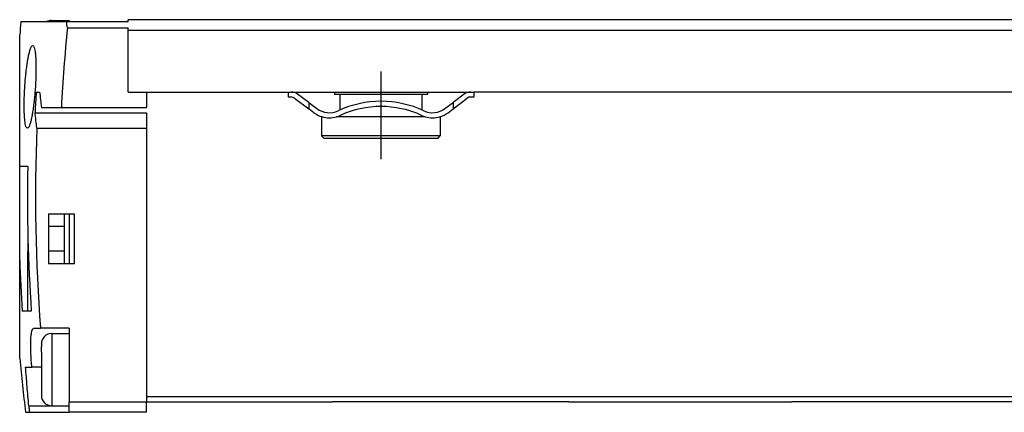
# Model space of a CAD drawing. Header units: millimetres. Extents: x -285 to 2170, y -280 to 203.
# Tile 13 of 32: x 446 to 541, y -96 to -58. Entities that reach past the tile are written whole.
import ezdxf

# ---------------------------------------------------------------- set-up
doc = ezdxf.new("R2010")
doc.units = ezdxf.units.MM
doc.linetypes.add('DOT_CENTER', pattern=[14, 12, -1, 0, -1])
doc.layers.add('1', color=7, linetype='Continuous')

# ---------------------------------------------------------------- blocks, each defined once
blk = doc.blocks.new('CABEZA__19', base_point=(475.9, -95.458))
at = {"color": 7, "linetype": 'Continuous'}
for p, q in [((476.803, -95.458), (475.9, -95.458)), ((486.15, -95.458), (476.803, -95.458)), ((493.049, -95.458), (486.15, -95.458)), ((498.8, -95.458), (493.049, -95.458)), ((526.151, -95.458), (520.4, -95.458)), ((533.05, -95.458), (526.151, -95.458)), ((542.397, -95.458), (533.05, -95.458)), ((542.397, -95.458), (543.3, -95.458))]:
    blk.add_line(p, q, dxfattribs=at)
blk = doc.blocks.new('REGLA__20', base_point=(445.6, -96.458))
at = {"color": 7, "linetype": 'Continuous'}
for p, q in [((448.22, -58.658), (445.724, -58.658)), ((450.144, -58.658), (448.22, -58.658)), ((448.7, -58.535), (450.4, -58.535)), ((450.4, -58.658), (450.144, -58.658)), ((456.1, -58.658), (450.4, -58.658)), ((2096.1, -58.458), (456.1, -58.458)), ((456.1, -58.658), (456.1, -58.458)), ((445.6, -72.656), (445.6, -59.935)), ((450.224, -59.258), (456.1, -59.258)), ((456.1, -59.458), (456.1, -59.258)), ((456.1, -59.458), (2096.1, -59.458)), ((456.1, -65.458), (456.1, -59.458)), ((447.2, -65.458), (447.526, -65.458)), ((456.1, -65.458), (457.9, -65.458)), ((457.9, -65.458), (457.9, -66.958)), ((457.9, -65.458), (471.6, -65.458)), ((471.6, -65.458), (471.6, -65.958)), ((471.6, -65.458), (471.933, -65.458)), ((471.933, -65.458), (485.1, -65.458)), ((473.6, -66.458), (472.533, -65.658)), ((476.1, -65.458), (476.1, -65.708)), ((476.625, -65.708), (476.1, -65.708)), ((476.625, -65.708), (476.625, -67.19)), ((484.575, -65.708), (476.625, -65.708)), ((484.575, -65.708), (484.575, -67.19)), ((485.1, -65.708), (484.575, -65.708)), ((485.1, -65.458), (485.1, -65.708)), ((485.1, -65.458), (489.267, -65.458)), ((488.667, -65.658), (487.6, -66.458)), ((489.267, -65.458), (489.6, -65.458)), ((571.6, -65.458), (489.6, -65.458)), ((489.6, -65.458), (489.6, -65.958)), ((471.933, -65.958), (471.6, -65.958)), ((472.233, -66.058), (473.6, -67.083)), ((473.6, -66.458), (474.4, -67.058)), ((486.8, -67.058), (487.6, -66.458)), ((487.6, -67.083), (488.967, -66.058)), ((489.125, -65.958), (488.967, -66.058)), ((489.6, -65.958), (489.125, -65.958)), ((447.09, -67.458), (457.9, -67.458)), ((447.702, -66.958), (449.635, -66.958)), ((449.635, -66.958), (457.9, -66.958)), ((457.9, -67.458), (457.9, -68.957)), ((474.1, -67.458), (473.6, -67.083)), ((487.1, -67.458), (487.6, -67.083)), ((474.85, -67.858), (474.85, -69.708)), ((474.9, -67.858), (474.85, -67.858)), ((476.625, -67.858), (476.3, -67.858)), ((476.625, -67.738), (476.625, -67.858)), ((484.575, -67.858), (476.625, -67.858)), ((484.575, -67.738), (484.575, -67.858)), ((484.9, -67.858), (484.575, -67.858)), ((486.35, -67.858), (486.3, -67.858)), ((486.35, -67.858), (486.35, -69.708)), ((447.265, -68.957), (457.9, -68.957)), ((457.9, -68.957), (457.9, -94.958)), ((486.35, -69.708), (474.85, -69.708)), ((475.1, -69.958), (474.85, -69.708)), ((486.1, -69.958), (475.1, -69.958)), ((486.1, -69.958), (486.35, -69.708)), ((446.379, -72.656), (445.6, -72.656)), ((445.6, -81.755), (445.6, -72.656)), ((448.4, -77.256), (448.4, -82.056)), ((448.4, -77.256), (449.9, -77.256)), ((449.9, -77.256), (450.4, -77.256)), ((449.9, -77.256), (449.9, -78.456)), ((450.4, -77.256), (450.9, -77.256)), ((450.9, -82.056), (450.9, -77.256)), ((448.4, -78.456), (449.9, -78.456)), ((449.9, -78.456), (449.9, -80.856)), ((446.4, -79.511), (446.4, -80.856)), ((446.4, -86.656), (446.4, -80.856)), ((446.437, -80.856), (446.4, -80.856)), ((449.9, -80.856), (448.4, -80.856)), ((449.9, -80.856), (449.9, -82.056)), ((445.6, -91.234), (445.6, -81.755)), ((448.4, -82.056), (449.9, -82.056)), ((449.9, -82.056), (450.4, -82.056)), ((450.4, -82.056), (450.9, -82.056)), ((446.4, -86.656), (445.853, -86.656)), ((446.722, -86.656), (446.4, -86.656)), ((446.952, -88.328), (447.623, -88.328)), ((450.4, -88.328), (447.623, -88.328)), ((450.4, -88.328), (450.4, -88.828)), ((448.7, -88.828), (450.4, -88.828)), ((450.4, -88.828), (450.4, -95.458)), ((446.176, -92.082), (446.775, -92.082)), ((447.7, -92.082), (446.775, -92.082)), ((457.9, -94.958), (457.9, -95.458)), ((448.7, -95.828), (450.4, -95.828)), ((450.4, -95.828), (450.4, -95.458)), ((450.4, -96.458), (450.4, -95.828)), ((457.9, -96.458), (457.9, -95.458)), ((457.9, -95.458), (475.9, -95.458)), ((476.803, -95.458), (475.9, -95.458)), ((486.15, -95.458), (476.803, -95.458)), ((493.049, -95.458), (486.15, -95.458)), ((498.8, -95.458), (493.049, -95.458)), ((498.8, -95.458), (520.4, -95.458)), ((526.151, -95.458), (520.4, -95.458)), ((533.05, -95.458), (526.151, -95.458)), ((542.397, -95.458), (533.05, -95.458)), ((446.171, -96.458), (446.498, -96.458)), ((446.498, -96.458), (450.4, -96.458)), ((457.9, -96.458), (450.4, -96.458))]:
    blk.add_line(p, q, dxfattribs=at)
at = {"color": 3, "linetype": 'Continuous'}
for p, q in [((473.6, -66.458), (473.6, -67.083)), ((487.6, -66.458), (487.6, -67.083)), ((450.4, -77.256), (450.4, -82.056)), ((2094.3, -94.958), (457.9, -94.958)), ((446.481, -95.828), (448.7, -95.828)), ((450.4, -95.458), (457.9, -95.458))]:
    blk.add_line(p, q, dxfattribs=at)
at = {"color": 7, "linetype": 'Continuous'}
for centre, radius, start, end in [((612.87, -75.585), 168, 174.21744, 174.65504), ((448.7, -59.535), 1, 90, 118.69536), ((612.87, -75.585), 163.463, 174.26776, 176.97486), ((612.87, -75.585), 165.979, 176.50213, 177.19358), ((471.933, -66.458), 1, 53.1301, 90), ((489.267, -66.458), 1, 90, 126.8699), ((471.933, -66.458), 0.5, 53.1301, 90), ((480.6, -76.272), 9.914, 65.24699, 114.75301), ((475.6, -65.458), 2.5, 233.1301, 253.7398), ((475.6, -65.458), 2, 233.1301, 295.11695), ((475.6, -65.458), 2.5, 286.2602, 295.07806), ((480.6, -76.272), 9.414, 65.25599, 114.74401), ((485.6, -65.458), 2.5, 244.92194, 253.7398), ((485.6, -65.458), 2, 244.88305, 306.8699), ((485.6, -65.458), 2.5, 286.2602, 306.8699), ((475.6, -65.458), 2.5, 253.7398, 286.2602), ((485.6, -65.458), 2.5, 253.7398, 286.2602), ((612.87, -75.585), 165.737, 177.70833, 184.40982), ((612.87, -75.585), 166.516, 178.99214, 183.81221), ((612.87, -75.585), 167.383, 182.11251, 183.79243), ((448.7, -89.828), 1, 90, 180), ((612.87, -75.585), 168, 185.34496, 187.13724), ((448.7, -94.828), 1, 180, 270)]:
    blk.add_arc(centre, radius, start, end, dxfattribs=at)
at = {"color": 3, "linetype": 'Continuous'}
for points, knots in [([(448.7, -58.535), (448.7, -58.555), (448.7, -58.596), (448.7, -58.637), (448.7, -58.658)], [0, 0, 0, 0, 0.0596797, 0.1228149, 0.1228149, 0.1228149, 0.1228149]), ([(448.7, -88.828), (448.7, -88.906), (448.7, -89.068), (448.7, -89.299), (448.7, -89.548), (448.7, -89.827), (448.7, -90.167), (448.7, -90.551), (448.7, -90.901), (448.7, -91.227), (448.7, -91.53), (448.7, -91.869), (448.7, -92.179), (448.7, -92.442), (448.7, -92.619), (448.7, -92.741), (448.7, -92.792), (448.7, -92.813)], [0, 0, 0, 0, 0.234448, 0.48475, 0.694749, 0.979302, 1.323576, 1.712738, 2.131955, 2.373664, 2.689659, 3.041699, 3.391543, 3.618197, 3.833219, 3.921347, 3.984869, 3.984869, 3.984869, 3.984869]), ([(447.7, -89.828), (447.7, -89.831), (447.7, -89.838), (447.7, -89.845), (447.7, -89.849)], [0, 0, 0, 0, 0.00879106, 0.02108541, 0.02108541, 0.02108541, 0.02108541]), ([(448.7, -92.813), (448.7, -92.983), (448.7, -93.284), (448.7, -93.671), (448.7, -94.002), (448.7, -94.352), (448.7, -94.772), (448.7, -95.154), (448.7, -95.458), (448.7, -95.63), (448.7, -95.752), (448.7, -95.803), (448.7, -95.828)], [0, 0, 0, 0, 0.510345, 0.902381, 1.162218, 1.502893, 1.952971, 2.421806, 2.64846, 2.863482, 2.939114, 3.015132, 3.015132, 3.015132, 3.015132])]:
    blk.add_open_spline(points, degree=3, knots=knots, dxfattribs=at)
at = {"color": 7, "linetype": 'Continuous'}
for points, knots in [([(450.224, -59.258), (450.211, -59.158), (450.183, -58.958), (450.157, -58.758), (450.144, -58.658)], [0, 0, 0, 0, 0.3027322, 0.6053907, 0.6053907, 0.6053907, 0.6053907]), ([(450.4, -58.535), (450.4, -58.54), (450.4, -58.55), (450.4, -58.573), (450.4, -58.61), (450.4, -58.64), (450.4, -58.658)], [0, 0, 0, 0, 0.0128633, 0.0308396, 0.0692631, 0.1228149, 0.1228149, 0.1228149, 0.1228149]), ([(446.35, -68.958), (446.32, -68.941), (446.249, -68.903), (446.196, -68.735), (446.141, -68.524), (446.109, -68.286), (446.082, -68.039), (446.06, -67.743), (446.041, -67.326), (446.034, -66.913), (446.035, -66.5), (446.043, -66.088), (446.061, -65.553), (446.094, -64.941), (446.139, -64.331), (446.189, -63.8), (446.235, -63.391), (446.276, -63.068), (446.318, -62.763), (446.372, -62.416), (446.442, -62.027), (446.523, -61.664), (446.606, -61.36), (446.69, -61.155), (446.759, -61.004), (446.834, -60.97), (446.861, -60.958)], [0, 0, 0, 0, 0.100167, 0.234886, 0.49776, 0.768198, 0.949673, 1.243047, 1.657541, 2.202701, 2.481567, 2.897852, 3.437844, 4.088003, 4.735049, 5.273388, 5.689446, 5.96948, 6.248446, 6.61429, 7.023487, 7.43296, 7.733273, 7.959768, 8.111695, 8.200487, 8.200487, 8.200487, 8.200487]), ([(446.861, -60.958), (446.892, -60.975), (446.962, -61.013), (447.016, -61.18), (447.07, -61.39), (447.114, -61.7), (447.146, -62.054), (447.166, -62.44), (447.175, -62.784), (447.178, -63.089), (447.178, -63.412), (447.17, -63.825), (447.152, -64.361), (447.119, -64.973), (447.073, -65.585), (447.022, -66.117), (446.977, -66.527), (446.924, -66.942), (446.864, -67.359), (446.79, -67.778), (446.728, -68.074), (446.667, -68.326), (446.605, -68.556), (446.521, -68.761), (446.453, -68.912), (446.378, -68.946), (446.35, -68.958)], [0, 0, 0, 0, 0.100156, 0.234307, 0.496103, 0.764975, 1.165099, 1.565163, 1.923695, 2.198787, 2.478253, 2.895096, 3.435778, 4.086938, 4.735421, 5.275104, 5.69217, 5.972635, 6.530338, 6.953449, 7.251581, 7.434, 7.733769, 7.960092, 8.112182, 8.200948, 8.200948, 8.200948, 8.200948]), ([(447.526, -65.458), (447.554, -65.708), (447.609, -66.209), (447.671, -66.708), (447.702, -66.958)], [0, 0, 0, 0, 0.754936, 1.510269, 1.510269, 1.510269, 1.510269]), ([(447.265, -68.957), (447.234, -68.708), (447.172, -68.208), (447.117, -67.708), (447.09, -67.458)], [0, 0, 0, 0, 0.75497, 1.509546, 1.509546, 1.509546, 1.509546]), ([(446.775, -92.082), (446.758, -91.876), (446.716, -91.391), (446.677, -90.654), (446.664, -89.969), (446.678, -89.411), (446.704, -88.984), (446.764, -88.661), (446.814, -88.423), (446.911, -88.356), (446.952, -88.328)], [0, 0, 0, 0, 0.621985, 1.457821, 2.214233, 2.67509, 3.138057, 3.484912, 3.681027, 3.826272, 3.826272, 3.826272, 3.826272]), ([(447.7, -89.849), (447.7, -89.846), (447.7, -89.839), (447.7, -89.832), (447.7, -89.828)], [0, 0, 0, 0, 0.01053451, 0.02108543, 0.02108543, 0.02108543, 0.02108543]), ([(447.7, -89.849), (447.7, -89.86), (447.7, -89.887), (447.7, -89.927), (447.7, -89.969), (447.7, -90.006), (447.7, -90.038), (447.7, -90.065), (447.7, -90.086), (447.7, -90.097), (447.7, -90.102)], [0, 0, 0, 0, 0.0324406, 0.0807338, 0.120508, 0.1576795, 0.1906946, 0.2182002, 0.2390343, 0.2523567, 0.2523567, 0.2523567, 0.2523567]), ([(447.7, -90.638), (447.7, -90.576), (447.7, -90.464), (447.7, -90.308), (447.7, -90.191), (447.7, -90.124), (447.7, -90.102)], [0, 0, 0, 0, 0.1837727, 0.3364454, 0.4679568, 0.5360711, 0.5360711, 0.5360711, 0.5360711]), ([(447.7, -90.638), (447.7, -90.732), (447.7, -90.911), (447.7, -91.161), (447.7, -91.36), (447.7, -91.509), (447.7, -91.614), (447.7, -91.701), (447.7, -91.765), (447.7, -91.801), (447.7, -91.813)], [0, 0, 0, 0, 0.283714, 0.535546, 0.751599, 0.878465, 0.983882, 1.067071, 1.139939, 1.175356, 1.175356, 1.175356, 1.175356]), ([(446.481, -95.828), (446.424, -95.204), (446.31, -93.956), (446.221, -92.707), (446.176, -92.082)], [0, 0, 0, 0, 1.879066, 3.757861, 3.757861, 3.757861, 3.757861]), ([(447.7, -91.813), (447.7, -91.894), (447.7, -92.066), (447.7, -92.344), (447.7, -92.697), (447.7, -92.96), (447.7, -93.117)], [0, 0, 0, 0, 0.243643, 0.515132, 0.833975, 1.303705, 1.303705, 1.303705, 1.303705]), ([(447.7, -93.117), (447.7, -93.18), (447.7, -93.309), (447.7, -93.605), (447.7, -93.971), (447.7, -94.332), (447.7, -94.57), (447.7, -94.693), (447.7, -94.774), (447.7, -94.81), (447.7, -94.828)], [0, 0, 0, 0, 0.190185, 0.387991, 0.887769, 1.28767, 1.469975, 1.603142, 1.657153, 1.711427, 1.711427, 1.711427, 1.711427]), ([(446.481, -95.828), (446.484, -95.863), (446.49, -95.926), (446.497, -96.012), (446.503, -96.098), (446.509, -96.187), (446.513, -96.279), (446.514, -96.353), (446.513, -96.403), (446.509, -96.433), (446.507, -96.45), (446.5, -96.456), (446.498, -96.458)], [0, 0, 0, 0, 0.1058656, 0.1914951, 0.256941, 0.3661694, 0.4589497, 0.5333005, 0.587639, 0.6087642, 0.6257159, 0.6349479, 0.6349479, 0.6349479, 0.6349479])]:
    blk.add_open_spline(points, degree=3, knots=knots, dxfattribs=at)
at = {"layer": '1', "color": 2, "linetype": 'DOT_CENTER'}
blk.add_line((480.6, -63.458), (480.6, -71.958), dxfattribs=at)
blk = doc.blocks.new('Regla_G2_cm1540__21', base_point=(445.6, -96.458))
for name, p in [('REGLA__20', (445.6, -96.458)), ('CABEZA__19', (475.9, -95.458))]:
    blk.add_blockref(name, p)
blk = doc.blocks.new('B1', base_point=(626, -76))
blk.add_blockref('Regla_G2_cm1540__21', (445.6, -96.458))

msp = doc.modelspace()

# ---------------------------------------------------------------- block references
msp.add_blockref('B1', (626, -76))

doc.saveas('drawing.dxf')
